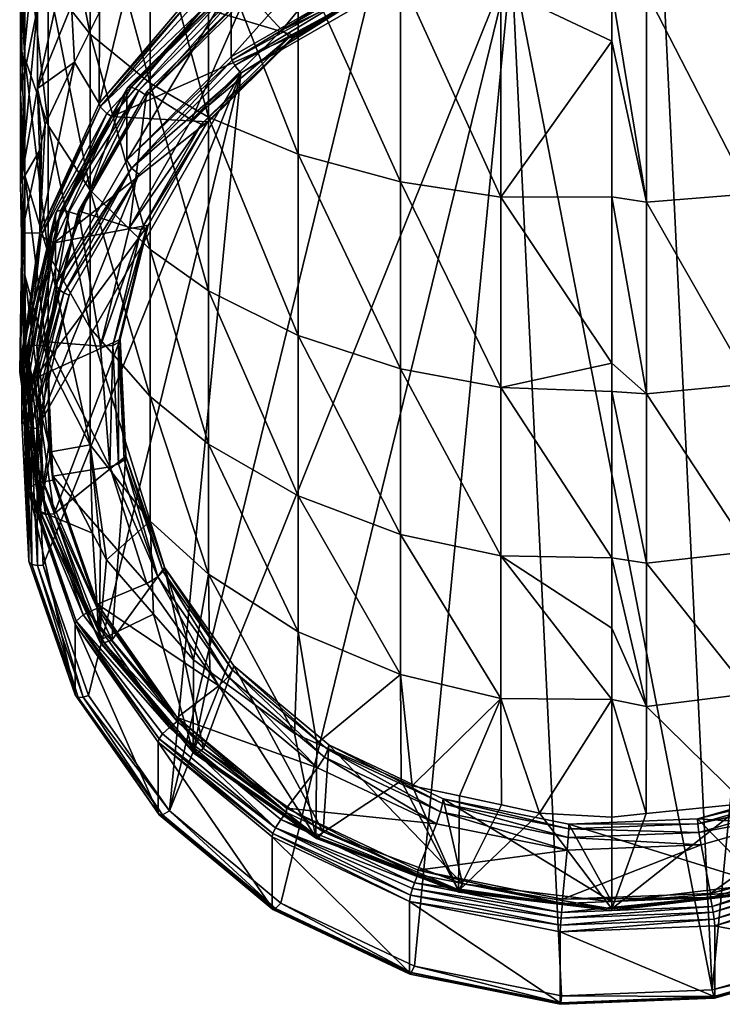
# Model space of a CAD drawing. Extents: x -0.026 to 0.157, y -0.18 to 0.125.
# Tile 1 of 256: x -0.013 to 0.002, y -0.18 to -0.16. Entities that reach past the tile are written whole.
import ezdxf

# ---------------------------------------------------------------- set-up
doc = ezdxf.new("R2010")
doc.units = 0
doc.layers.add('mesh', color=7, linetype='CONTINUOUS')

msp = doc.modelspace()

# ---------------------------------------------------------------- meshes
at = {"layer": 'mesh'}
mesh = msp.add_polyface(dxfattribs=at)
corners = [(-0.010369, -0.158028, 0.242205), (-0.01031, -0.159054, 0.24043), (-0.009459, -0.157985, 0.239932), (-0.010369, -0.156738, 0.243927), (-0.011511, -0.159715, 0.243291), (-0.011511, -0.158253, 0.245241), (-0.012202, -0.161394, 0.244372), (-0.012202, -0.159762, 0.24655), (-0.012543, -0.161486, 0.248045), (-0.012202, -0.157836, 0.248474), (-0.012543, -0.15933, 0.250199), (-0.011511, -0.156529, 0.246964), (-0.010369, -0.155216, 0.245447), (-0.009045, -0.15555, 0.242896), (-0.012454, -0.158087, 0.253889), (-0.012543, -0.154214, 0.253484), (-0.012454, -0.155134, 0.2555), (-0.012543, -0.156889, 0.252025), (-0.011983, -0.159214, 0.255644), (-0.011983, -0.156, 0.257397), (-0.011133, -0.160295, 0.257328), (-0.011133, -0.156831, 0.259218), (-0.009915, -0.161289, 0.258876), (-0.009915, -0.157594, 0.260892), (-0.008732, -0.158122, 0.262048), (-0.009915, -0.153651, 0.262362), (-0.008732, -0.161976, 0.259946), (-0.011511, -0.154577, 0.248424), (-0.012202, -0.155656, 0.250104), (-0.012454, -0.16078, 0.251874), (-0.011983, -0.162145, 0.253451), (-0.010952, -0.161702, 0.236812), (-0.009027, -0.159517, 0.23566), (-0.009045, -0.15945, 0.235762), (-0.009013, -0.157623, 0.239763), (-0.010943, -0.159849, 0.240801), (-0.011446, -0.160859, 0.241272)]
mesh.append_faces([[corners[k] for k in face] for face in [(0, 1, 2, 2), (3, 0, 2, 2), (3, 4, 0, 0), (5, 4, 3, 3), (5, 6, 4, 4), (7, 6, 5, 5), (8, 9, 10, 10), (7, 11, 9, 9), (5, 11, 7, 7), (5, 12, 11, 11), (3, 12, 5, 5), (3, 13, 12, 12), (14, 15, 16, 16), (14, 17, 15, 15), (18, 16, 19, 19), (18, 14, 16, 16), (20, 19, 21, 21), (20, 18, 19, 19), (22, 21, 23, 23), (22, 20, 21, 21), (24, 23, 25, 25), (26, 22, 23, 23), (27, 9, 11, 11), (28, 9, 27, 27), (28, 10, 9, 9), (17, 10, 28, 28), (17, 29, 10, 10), (14, 29, 17, 17), (18, 30, 14, 14), (31, 32, 33, 33), (33, 34, 2, 2), (1, 33, 2, 2), (1, 31, 33, 33), (35, 31, 1, 1), (3, 2, 34, 34), (0, 35, 1, 1), (4, 35, 0, 0), (36, 35, 4, 4), (34, 13, 3, 3)]])
mesh = msp.add_polyface(dxfattribs=at)
corners = [(-0.008732, -0.161976, 0.259946), (-0.009915, -0.157594, 0.260892), (-0.008732, -0.158122, 0.262048), (-0.006919, -0.162727, 0.261115), (-0.006919, -0.158699, 0.263312), (-0.006919, -0.1664, 0.258367), (-0.008732, -0.165491, 0.257316), (-0.007952, -0.159451, 0.234991), (-0.00998, -0.161542, 0.235745), (-0.007952, -0.159536, 0.234809), (-0.00998, -0.161457, 0.235926), (-0.006988, -0.160324, 0.235839), (-0.010692, -0.161965, 0.236604), (-0.008751, -0.162068, 0.236652), (-0.004786, -0.159053, 0.235246), (-0.008833, -0.159769, 0.23558), (-0.00641, -0.158083, 0.234794), (-0.009045, -0.15945, 0.235762), (-0.009027, -0.159517, 0.23566), (-0.006547, -0.157792, 0.234856), (-0.008963, -0.159624, 0.235582), (-0.006502, -0.157912, 0.234784), (-0.00656, -0.157721, 0.234956), (-0.009013, -0.157623, 0.239763), (-0.008779, -0.162119, 0.236498), (-0.007009, -0.160368, 0.235682), (-0.009989, -0.164224, 0.23748), (-0.008877, -0.162121, 0.236329), (-0.007087, -0.16035, 0.235503), (-0.010101, -0.164252, 0.237323), (-0.009079, -0.162029, 0.236193), (-0.007245, -0.160215, 0.235347), (-0.00808, -0.159397, 0.234745), (-0.010144, -0.161438, 0.235696), (-0.005631, -0.15779, 0.233664), (-0.008257, -0.159282, 0.234494), (-0.008273, -0.159316, 0.234376), (-0.00562, -0.15776, 0.233784), (-0.008199, -0.159296, 0.234628), (-0.005582, -0.157785, 0.233923), (-0.008273, -0.160753, 0.231294), (-0.005631, -0.159227, 0.230583), (-0.005555, -0.15949, 0.230403), (-0.008199, -0.160933, 0.231117), (-0.00808, -0.161088, 0.231119), (-0.005604, -0.159357, 0.23044), (-0.008257, -0.160821, 0.231193), (-0.009522, -0.176027, 0.238086), (-0.005504, -0.1596, 0.230426)]
mesh.append_faces([[corners[k] for k in face] for face in [(0, 1, 2, 2), (3, 2, 4, 4), (3, 0, 2, 2), (0, 5, 6, 6), (3, 5, 0, 0), (7, 8, 9, 9), (10, 8, 7, 7), (11, 12, 13, 13), (14, 15, 11, 11), (14, 16, 15, 15), (17, 18, 19, 19), (18, 20, 21, 21), (20, 15, 21, 21), (22, 23, 17, 17), (11, 24, 25, 25), (13, 24, 11, 11), (13, 26, 24, 24), (25, 27, 28, 28), (24, 27, 25, 25), (24, 29, 27, 27), (28, 30, 31, 31), (27, 30, 28, 28), (30, 7, 31, 31), (30, 10, 7, 7), (8, 32, 9, 9), (8, 33, 32, 32), (34, 35, 36, 36), (37, 38, 35, 35), (38, 32, 33, 33), (39, 32, 38, 38), (40, 34, 36, 36), (41, 34, 40, 40), (42, 43, 44, 44), (42, 45, 43, 43), (45, 46, 43, 43), (45, 41, 46, 46), (41, 40, 46, 46), (44, 47, 48, 48)]])
mesh = msp.add_polyface(dxfattribs=at)
corners = [(0.00429, -0.163159, 0.261788), (0.00429, -0.159031, 0.26404), (0.006208, -0.162582, 0.26089), (0.002244, -0.159318, 0.264669), (0.002244, -0.163532, 0.26237), (0.000144, -0.159447, 0.264952), (0.000144, -0.163701, 0.262632), (0.002244, -0.167376, 0.259494), (0.00429, -0.166924, 0.258972), (0.006208, -0.166225, 0.258165), (0.006036, -0.158898, 0.234733), (0.003374, -0.157726, 0.233965), (0.006036, -0.158982, 0.234551), (-0.00056, -0.15942, 0.264871), (-0.00056, -0.163591, 0.262463), (-0.00056, -0.16044, 0.264503), (0.000144, -0.16758, 0.25973), (-0.00056, -0.166962, 0.260279), (0.005176, -0.159843, 0.235614), (0.002872, -0.158789, 0.234945), (0.005196, -0.159885, 0.235456), (0.002861, -0.15875, 0.235105), (0.000315, -0.158275, 0.234706), (0.002913, -0.158752, 0.234758), (0.005264, -0.159861, 0.235275), (0.000325, -0.158232, 0.234515), (0.002997, -0.158578, 0.234584), (0.005406, -0.159715, 0.235113), (0.006151, -0.158834, 0.234482), (0.006323, -0.160175, 0.231025), (0.006323, -0.158738, 0.234106), (0.003545, -0.158864, 0.230414), (0.003442, -0.159246, 0.230261), (0.000471, -0.158527, 0.229954), (0.00046, -0.158647, 0.229981), (0.003483, -0.159132, 0.230236), (0.006151, -0.160524, 0.230857), (0.006221, -0.160424, 0.230838), (0.000481, -0.158385, 0.229987), (0.003523, -0.158996, 0.230272), (0.006287, -0.1603, 0.23088), (0.001472, -0.179653, 0.239777), (-0.002591, -0.158768, 0.230038), (0.006961, -0.177334, 0.238695)]
mesh.append_faces([[corners[k] for k in face] for face in [(0, 1, 2, 2), (0, 3, 1, 1), (4, 3, 0, 0), (4, 5, 3, 3), (6, 5, 4, 4), (4, 7, 6, 6), (0, 8, 4, 4), (0, 9, 8, 8), (2, 9, 0, 0), (10, 11, 12, 12), (6, 13, 5, 5), (6, 14, 15, 15), (16, 17, 14, 14), (6, 16, 14, 14), (18, 19, 20, 20), (21, 19, 18, 18), (21, 22, 19, 19), (20, 23, 24, 24), (19, 23, 20, 20), (19, 25, 23, 23), (24, 26, 27, 27), (23, 26, 24, 24), (26, 10, 27, 27), (11, 28, 12, 12), (29, 30, 31, 31), (32, 33, 34, 34), (32, 35, 33, 33), (36, 35, 32, 32), (36, 37, 35, 35), (35, 38, 33, 33), (35, 39, 38, 38), (37, 39, 35, 35), (37, 40, 39, 39), (40, 31, 39, 39), (40, 29, 31, 31), (41, 32, 34, 34), (42, 41, 34, 34), (32, 43, 36, 36)]])
mesh = msp.add_polyface(dxfattribs=at)
corners = [(-0.012202, -0.161394, 0.244372), (-0.011446, -0.160859, 0.241272), (-0.011511, -0.159715, 0.243291), (-0.012044, -0.162127, 0.241863), (-0.012118, -0.162472, 0.242024), (-0.012156, -0.162651, 0.242108), (-0.012543, -0.163313, 0.245607), (-0.012202, -0.159762, 0.24655), (-0.012543, -0.161486, 0.248045), (-0.011983, -0.164735, 0.250864), (-0.012454, -0.16078, 0.251874), (-0.011983, -0.162145, 0.253451), (-0.012454, -0.16316, 0.249498), (-0.012543, -0.15933, 0.250199), (-0.012202, -0.157836, 0.248474), (-0.012454, -0.158087, 0.253889), (-0.011983, -0.159214, 0.255644), (-0.011133, -0.163455, 0.254964), (-0.011133, -0.160295, 0.257328), (-0.009915, -0.161289, 0.258876), (-0.009915, -0.164659, 0.256355), (-0.00998, -0.161457, 0.235926), (-0.011366, -0.163955, 0.23687), (-0.00998, -0.161542, 0.235745), (-0.006988, -0.160324, 0.235839), (-0.008833, -0.159769, 0.23558), (-0.010692, -0.161965, 0.236604), (-0.010952, -0.161702, 0.236812), (-0.01093, -0.161765, 0.236708), (-0.009027, -0.159517, 0.23566), (-0.012151, -0.164325, 0.238036), (-0.008963, -0.159624, 0.235582), (-0.010797, -0.161899, 0.236601), (-0.010943, -0.159849, 0.240801), (-0.010332, -0.164212, 0.23721), (-0.009079, -0.162029, 0.236193), (-0.010144, -0.161438, 0.235696), (-0.008273, -0.159316, 0.234376), (-0.010369, -0.161371, 0.235468), (-0.01039, -0.161409, 0.235352), (-0.008257, -0.159282, 0.234494), (-0.010295, -0.161369, 0.235594), (-0.008199, -0.159296, 0.234628), (-0.01039, -0.162846, 0.23227), (-0.008273, -0.160753, 0.231294), (-0.00808, -0.161088, 0.231119), (-0.008199, -0.160933, 0.231117), (-0.010295, -0.163006, 0.232084), (-0.008257, -0.160821, 0.231193)]
mesh.append_faces([[corners[k] for k in face] for face in [(0, 1, 2, 2), (0, 3, 1, 1), (0, 4, 3, 3), (0, 5, 4, 4), (6, 5, 0, 0), (7, 6, 0, 0), (8, 6, 7, 7), (9, 10, 11, 11), (12, 13, 10, 10), (8, 13, 12, 12), (7, 14, 8, 8), (15, 11, 10, 10), (16, 17, 11, 11), (18, 17, 16, 16), (19, 20, 18, 18), (21, 22, 23, 23), (24, 25, 26, 26), (27, 28, 29, 29), (30, 28, 27, 27), (28, 31, 29, 29), (28, 25, 31, 31), (28, 32, 25, 25), (32, 26, 25, 25), (30, 1, 3, 3), (27, 33, 1, 1), (34, 21, 35, 35), (22, 36, 23, 23), (37, 38, 39, 39), (37, 40, 38, 38), (40, 41, 38, 38), (40, 42, 41, 41), (42, 36, 41, 41), (43, 37, 39, 39), (44, 37, 43, 43), (45, 46, 47, 47), (46, 48, 47, 47), (48, 43, 47, 47), (48, 44, 43, 43)]])
mesh = msp.add_polyface(dxfattribs=at)
corners = [(-0.004841, -0.159128, 0.264253), (-0.002808, -0.163597, 0.262471), (-0.004841, -0.163285, 0.261985), (-0.002808, -0.159368, 0.264778), (-0.00056, -0.16044, 0.264503), (-0.006919, -0.158699, 0.263312), (-0.006919, -0.162727, 0.261115), (-0.004841, -0.167077, 0.259149), (-0.006919, -0.1664, 0.258367), (-0.002808, -0.167455, 0.259585), (-0.007952, -0.159451, 0.234991), (-0.007952, -0.159536, 0.234809), (-0.00542, -0.15799, 0.234309), (-0.002296, -0.158341, 0.234914), (-0.00641, -0.158083, 0.234794), (-0.004786, -0.159053, 0.235246), (0.000144, -0.163701, 0.262632), (-0.00056, -0.15942, 0.264871), (-0.00056, -0.163591, 0.262463), (-0.00056, -0.166962, 0.260279), (-0.0048, -0.159093, 0.235087), (-0.002302, -0.158379, 0.234754), (-0.007009, -0.160368, 0.235682), (-0.006988, -0.160324, 0.235839), (-0.004851, -0.159059, 0.234901), (-0.007087, -0.16035, 0.235503), (-0.004955, -0.158893, 0.23473), (-0.002323, -0.158337, 0.234564), (-0.007245, -0.160215, 0.235347), (-0.00808, -0.159397, 0.234745), (-0.005504, -0.15791, 0.234051), (-0.005582, -0.157785, 0.233923), (-0.005504, -0.1596, 0.230426), (-0.005555, -0.15949, 0.230403), (-0.00808, -0.161088, 0.231119), (-0.002591, -0.158768, 0.230038), (-0.002612, -0.158649, 0.23001), (0.00046, -0.158647, 0.229981), (0.000471, -0.158527, 0.229954), (-0.005604, -0.159357, 0.23044), (-0.002632, -0.158508, 0.230044), (-0.005631, -0.159227, 0.230583), (-0.002643, -0.158373, 0.230185), (-0.009522, -0.176027, 0.238086)]
mesh.append_faces([[corners[k] for k in face] for face in [(0, 1, 2, 2), (0, 3, 1, 1), (3, 4, 1, 1), (2, 5, 0, 0), (2, 6, 5, 5), (6, 7, 8, 8), (2, 7, 6, 6), (1, 9, 2, 2), (10, 11, 12, 12), (13, 14, 15, 15), (16, 4, 17, 17), (1, 4, 18, 18), (3, 17, 4, 4), (18, 19, 1, 1), (13, 20, 21, 21), (15, 20, 13, 13), (15, 22, 20, 20), (23, 22, 15, 15), (20, 24, 21, 21), (20, 25, 24, 24), (22, 25, 20, 20), (24, 26, 27, 27), (24, 28, 26, 26), (25, 28, 24, 24), (28, 12, 26, 26), (28, 10, 12, 12), (11, 29, 30, 30), (31, 30, 29, 29), (32, 33, 34, 34), (35, 33, 32, 32), (35, 36, 33, 33), (37, 36, 35, 35), (37, 38, 36, 36), (36, 39, 33, 33), (36, 40, 39, 39), (38, 40, 36, 36), (40, 41, 39, 39), (40, 42, 41, 41), (32, 43, 35, 35)]])
mesh = msp.add_polyface(dxfattribs=at)
corners = [(-0.008732, -0.17123, 0.250702), (-0.006993, -0.17446, 0.247614), (-0.008705, -0.173212, 0.247032), (-0.006919, -0.172398, 0.251453), (-0.008732, -0.168597, 0.254214), (-0.009915, -0.167636, 0.253381), (-0.006919, -0.169646, 0.255125), (-0.004841, -0.173268, 0.252013), (-0.004841, -0.170427, 0.255802), (-0.002808, -0.173753, 0.252325), (-0.002808, -0.170863, 0.25618), (-0.004841, -0.167077, 0.259149), (-0.002808, -0.167455, 0.259585), (-0.006919, -0.1664, 0.258367), (-0.008732, -0.165491, 0.257316), (-0.009915, -0.164659, 0.256355), (-0.004841, -0.163285, 0.261985), (-0.002808, -0.163597, 0.262471), (-0.00056, -0.166962, 0.260279), (-0.009623, -0.171097, 0.240862), (-0.008833, -0.174765, 0.242573), (-0.00822, -0.173092, 0.241793), (0.000144, -0.173914, 0.252429), (-0.00056, -0.172328, 0.254721), (-0.00056, -0.1709, 0.2562), (-0.009041, -0.172967, 0.246918), (-0.009915, -0.170161, 0.250013), (-0.009851, -0.172045, 0.246488), (-0.00056, -0.17377, 0.252342), (-0.00056, -0.167534, 0.259687), (-0.008246, -0.17318, 0.241656), (-0.009654, -0.171178, 0.240722), (-0.008338, -0.173315, 0.241549), (-0.009762, -0.171289, 0.240604), (-0.008527, -0.173494, 0.241539), (-0.009985, -0.171419, 0.240571), (-0.004561, -0.179175, 0.239554), (-0.001579, -0.179774, 0.239833), (-0.002591, -0.158768, 0.230038), (-0.009522, -0.176027, 0.238086), (-0.007271, -0.177897, 0.238958), (-0.00808, -0.161088, 0.231119), (-0.011163, -0.173692, 0.236997)]
mesh.append_faces([[corners[k] for k in face] for face in [(0, 1, 2, 2), (3, 1, 0, 0), (4, 0, 5, 5), (4, 3, 0, 0), (6, 3, 4, 4), (6, 7, 3, 3), (8, 7, 6, 6), (8, 9, 7, 7), (10, 9, 8, 8), (10, 11, 12, 12), (8, 11, 10, 10), (8, 13, 11, 11), (6, 13, 8, 8), (6, 14, 13, 13), (4, 14, 6, 6), (4, 15, 14, 14), (5, 15, 4, 4), (16, 12, 11, 11), (17, 18, 12, 12), (19, 20, 21, 21), (22, 23, 24, 24), (0, 2, 25, 25), (25, 26, 0, 0), (27, 26, 25, 25), (10, 24, 23, 23), (10, 28, 9, 9), (23, 28, 10, 10), (10, 12, 24, 24), (12, 29, 24, 24), (18, 29, 12, 12), (19, 30, 31, 31), (21, 30, 19, 19), (31, 32, 33, 33), (30, 32, 31, 31), (33, 34, 35, 35), (32, 34, 33, 33), (36, 37, 38, 38), (38, 39, 40, 40), (41, 42, 39, 39)]])
mesh = msp.add_polyface(dxfattribs=at)
corners = [(-0.002808, -0.173753, 0.252325), (-0.004604, -0.175518, 0.248108), (-0.004841, -0.173268, 0.252013), (-0.003649, -0.175724, 0.248204), (-0.002794, -0.175908, 0.24829), (-0.00483, -0.175419, 0.248061), (-0.006539, -0.174661, 0.247708), (-0.00203, -0.176073, 0.248366), (-0.00398, -0.175783, 0.243048), (-0.00056, -0.17787, 0.244021), (-0.001431, -0.176295, 0.243286), (-0.006295, -0.174691, 0.242538), (-0.003588, -0.177509, 0.243852), (-0.00641, -0.17645, 0.243358), (-0.003659, -0.177674, 0.244127), (-0.006502, -0.176568, 0.243483), (-0.006547, -0.17659, 0.243621), (-0.003636, -0.177644, 0.243985), (-0.003666, -0.177645, 0.244247), (-0.00656, -0.176558, 0.24374), (-0.00056, -0.178015, 0.24442), (-0.00056, -0.176156, 0.248405), (-0.00056, -0.17377, 0.252342), (-0.003992, -0.17588, 0.242915), (-0.006315, -0.174784, 0.242404), (-0.001434, -0.176394, 0.243154), (0.001183, -0.17629, 0.243106), (-0.004033, -0.176048, 0.242823), (-0.006384, -0.174938, 0.242305), (-0.001445, -0.176568, 0.243065), (0.001204, -0.176463, 0.243016), (-0.004117, -0.176293, 0.242844), (-0.001466, -0.176825, 0.243092), (0.001246, -0.176718, 0.243042), (-0.004493, -0.17723, 0.243281), (-0.007156, -0.175973, 0.242695), (-0.001562, -0.177818, 0.243555), (-0.002591, -0.158768, 0.230038), (-0.007271, -0.177897, 0.238958), (-0.004561, -0.179175, 0.239554)]
mesh.append_faces([[corners[k] for k in face] for face in [(0, 1, 2, 2), (0, 3, 1, 1), (4, 3, 0, 0), (2, 5, 6, 6), (1, 5, 2, 2), (0, 7, 4, 4), (8, 9, 10, 10), (11, 12, 8, 8), (11, 13, 12, 12), (14, 15, 16, 16), (17, 13, 15, 15), (17, 12, 13, 13), (18, 1, 3, 3), (18, 5, 1, 1), (19, 5, 18, 18), (19, 6, 5, 5), (20, 7, 21, 21), (18, 4, 7, 7), (3, 4, 18, 18), (22, 21, 7, 7), (0, 22, 7, 7), (11, 23, 24, 24), (8, 23, 11, 11), (8, 25, 23, 23), (10, 25, 8, 8), (10, 26, 25, 25), (24, 27, 28, 28), (23, 27, 24, 24), (23, 29, 27, 27), (25, 29, 23, 23), (25, 30, 29, 29), (27, 31, 28, 28), (27, 32, 31, 31), (29, 32, 27, 27), (29, 33, 32, 32), (31, 34, 35, 35), (32, 34, 31, 31), (33, 36, 32, 32), (37, 38, 39, 39)]])
mesh = msp.add_polyface(dxfattribs=at)
corners = [(0.002533, -0.175753, 0.248217), (0.00429, -0.173071, 0.251887), (0.004282, -0.175207, 0.247962), (0.002244, -0.173652, 0.252261), (0.002137, -0.175877, 0.248275), (0.000144, -0.173914, 0.252429), (0.000137, -0.176084, 0.248371), (0.0043, -0.176882, 0.243118), (0.0043, -0.176966, 0.242937), (0.001437, -0.1777, 0.2435), (0.001177, -0.176192, 0.243238), (0.00529, -0.17645, 0.243358), (0.003666, -0.175481, 0.242906), (0.002468, -0.177509, 0.243852), (-0.001431, -0.176295, 0.243286), (-0.00056, -0.17787, 0.244021), (0.00544, -0.176558, 0.24374), (0.00254, -0.177674, 0.244127), (0.002546, -0.177645, 0.244247), (0.005428, -0.17659, 0.243621), (0.002516, -0.177644, 0.243985), (0.005383, -0.176568, 0.243483), (-0.00056, -0.178015, 0.24442), (-0.00056, -0.176156, 0.248405), (-0.00056, -0.17377, 0.252342), (0.001183, -0.17629, 0.243106), (0.003681, -0.175577, 0.242773), (0.00589, -0.174301, 0.242178), (0.001204, -0.176463, 0.243016), (-0.001434, -0.176394, 0.243154), (0.003732, -0.17574, 0.24268), (0.001246, -0.176718, 0.243042), (-0.001445, -0.176568, 0.243065), (0.003836, -0.175978, 0.242697), (0.004385, -0.17713, 0.243014), (0.001472, -0.177963, 0.243402), (0.001493, -0.178082, 0.243429), (0.004436, -0.177241, 0.243037), (-0.002591, -0.158768, 0.230038), (-0.001579, -0.179774, 0.239833), (0.001472, -0.179653, 0.239777)]
mesh.append_faces([[corners[k] for k in face] for face in [(0, 1, 2, 2), (0, 3, 1, 1), (4, 3, 0, 0), (4, 5, 3, 3), (6, 5, 4, 4), (7, 8, 9, 9), (10, 11, 12, 12), (10, 13, 11, 11), (14, 13, 10, 10), (14, 15, 13, 13), (16, 17, 18, 18), (16, 19, 17, 17), (19, 20, 17, 17), (19, 21, 20, 20), (21, 13, 20, 20), (21, 11, 13, 13), (4, 22, 6, 6), (4, 18, 22, 22), (0, 18, 4, 4), (2, 18, 0, 0), (2, 16, 18, 18), (22, 23, 6, 6), (6, 24, 5, 5), (23, 24, 6, 6), (10, 25, 14, 14), (10, 26, 25, 25), (12, 26, 10, 10), (12, 27, 26, 26), (25, 28, 29, 29), (25, 30, 28, 28), (26, 30, 25, 25), (28, 31, 32, 32), (28, 33, 31, 31), (30, 33, 28, 28), (33, 9, 31, 31), (33, 7, 9, 9), (8, 34, 35, 35), (36, 34, 37, 37), (38, 39, 40, 40)]])
mesh = msp.add_polyface(dxfattribs=at)
corners = [(0.007926, -0.170976, 0.250538), (0.006805, -0.173866, 0.247337), (0.006208, -0.172173, 0.251309), (0.004521, -0.175132, 0.247927), (0.00429, -0.173071, 0.251887), (0.007926, -0.168369, 0.254016), (0.006208, -0.166225, 0.258165), (0.007926, -0.165293, 0.257088), (0.006208, -0.169444, 0.25495), (0.00429, -0.166924, 0.258972), (0.00429, -0.170251, 0.255649), (0.002244, -0.167376, 0.259494), (0.002244, -0.170773, 0.256102), (0.000144, -0.16758, 0.25973), (0.000144, -0.171008, 0.256306), (0.002244, -0.173652, 0.252261), (0.000144, -0.173914, 0.252429), (0.009249, -0.169653, 0.249687), (0.000144, -0.163701, 0.262632), (0.002244, -0.163532, 0.26237), (0.005868, -0.174209, 0.242314), (0.009573, -0.172568, 0.241549), (0.007632, -0.172465, 0.2415), (0.007713, -0.174765, 0.242573), (0.007875, -0.172922, 0.246897), (-0.00056, -0.17377, 0.252342), (-0.00056, -0.172328, 0.254721), (-0.00056, -0.167534, 0.259687), (-0.00056, -0.1709, 0.2562), (-0.00056, -0.166962, 0.260279), (0.00766, -0.172551, 0.241362), (0.008869, -0.170445, 0.24038), (0.008837, -0.170366, 0.240522), (0.007758, -0.172678, 0.241252), (0.00589, -0.174301, 0.242178), (0.008982, -0.170547, 0.240258), (0.007959, -0.172842, 0.241235), (0.005967, -0.17445, 0.242078), (0.009213, -0.170659, 0.240217), (0.003442, -0.159246, 0.230261), (0.004385, -0.178821, 0.239389), (0.006961, -0.177334, 0.238695), (0.001472, -0.179653, 0.239777)]
mesh.append_faces([[corners[k] for k in face] for face in [(0, 1, 2, 2), (3, 4, 2, 2), (5, 6, 7, 7), (8, 6, 5, 5), (8, 9, 6, 6), (10, 9, 8, 8), (10, 11, 9, 9), (12, 11, 10, 10), (12, 13, 11, 11), (14, 13, 12, 12), (14, 15, 16, 16), (12, 15, 14, 14), (12, 4, 15, 15), (10, 4, 12, 12), (10, 2, 4, 4), (8, 2, 10, 10), (8, 0, 2, 2), (5, 0, 8, 8), (5, 17, 0, 0), (18, 11, 13, 13), (19, 9, 11, 11), (20, 21, 22, 22), (20, 23, 21, 21), (0, 24, 1, 1), (16, 25, 26, 26), (14, 27, 13, 13), (28, 27, 14, 14), (14, 16, 28, 28), (13, 27, 29, 29), (22, 30, 20, 20), (22, 31, 30, 30), (32, 31, 22, 22), (30, 33, 34, 34), (30, 35, 33, 33), (33, 36, 37, 37), (33, 38, 36, 36), (39, 40, 41, 41), (42, 40, 39, 39)]])
mesh = msp.add_polyface(dxfattribs=at)
corners = [(-0.012543, -0.163313, 0.245607), (-0.012513, -0.164317, 0.242885), (-0.012156, -0.162651, 0.242108), (-0.012507, -0.164711, 0.243068), (-0.012543, -0.161486, 0.248045), (-0.012454, -0.165177, 0.246806), (-0.012454, -0.16316, 0.249498), (-0.011133, -0.166247, 0.252175), (-0.011983, -0.162145, 0.253451), (-0.011133, -0.163455, 0.254964), (-0.012454, -0.16078, 0.251874), (-0.011983, -0.164735, 0.250864), (-0.011133, -0.160295, 0.257328), (-0.009915, -0.164659, 0.256355), (-0.009915, -0.161289, 0.258876), (-0.008732, -0.165491, 0.257316), (-0.008732, -0.161976, 0.259946), (-0.011366, -0.163871, 0.237051), (-0.011366, -0.163955, 0.23687), (-0.00998, -0.161457, 0.235926), (-0.008751, -0.162068, 0.236652), (-0.011861, -0.164522, 0.237796), (-0.009957, -0.164167, 0.237631), (-0.010692, -0.161965, 0.236604), (-0.012151, -0.164325, 0.238036), (-0.012126, -0.164382, 0.237929), (-0.01093, -0.161765, 0.236708), (-0.010797, -0.161899, 0.236601), (-0.011978, -0.164483, 0.237806), (-0.012118, -0.162472, 0.242024), (-0.012044, -0.162127, 0.241863), (-0.010952, -0.161702, 0.236812), (-0.011446, -0.160859, 0.241272), (-0.009989, -0.164224, 0.23748), (-0.010101, -0.164252, 0.237323), (-0.008779, -0.162119, 0.236498), (-0.008877, -0.162121, 0.236329), (-0.010332, -0.164212, 0.23721), (-0.009079, -0.162029, 0.236193), (-0.011554, -0.163893, 0.236841), (-0.010144, -0.161438, 0.235696), (-0.01039, -0.161409, 0.235352), (-0.011812, -0.163884, 0.236639), (-0.011836, -0.163927, 0.236526), (-0.010369, -0.161371, 0.235468), (-0.011727, -0.163863, 0.236757), (-0.010295, -0.161369, 0.235594), (-0.011836, -0.165364, 0.233445), (-0.01039, -0.162846, 0.23227), (-0.010144, -0.163129, 0.232071), (-0.010295, -0.163006, 0.232084), (-0.011668, -0.165536, 0.233222), (-0.00808, -0.161088, 0.231119), (-0.012215, -0.168286, 0.234476)]
mesh.append_faces([[corners[k] for k in face] for face in [(0, 1, 2, 2), (3, 1, 0, 0), (4, 5, 0, 0), (6, 5, 4, 4), (7, 8, 9, 9), (6, 10, 11, 11), (12, 13, 9, 9), (14, 15, 13, 13), (16, 15, 14, 14), (17, 18, 19, 19), (20, 21, 22, 22), (20, 23, 21, 21), (24, 25, 26, 26), (25, 27, 26, 26), (25, 28, 27, 27), (28, 23, 27, 27), (28, 21, 23, 23), (24, 29, 2, 2), (24, 30, 29, 29), (31, 32, 24, 24), (1, 24, 2, 2), (22, 33, 20, 20), (33, 34, 35, 35), (36, 37, 38, 38), (34, 37, 36, 36), (37, 17, 19, 19), (18, 39, 40, 40), (41, 42, 43, 43), (41, 44, 42, 42), (44, 45, 42, 42), (44, 46, 45, 45), (46, 40, 45, 45), (40, 39, 45, 45), (47, 41, 43, 43), (48, 41, 47, 47), (49, 50, 51, 51), (52, 50, 49, 49), (50, 48, 47, 47), (53, 52, 49, 49)]])
mesh = msp.add_polyface(dxfattribs=at)
corners = [(-0.010804, -0.170943, 0.245974), (-0.009915, -0.170161, 0.250013), (-0.009851, -0.172045, 0.246488), (-0.011133, -0.168613, 0.249018), (-0.010925, -0.170708, 0.245864), (-0.011083, -0.170402, 0.245722), (-0.011133, -0.166247, 0.252175), (-0.009915, -0.167636, 0.253381), (-0.008732, -0.17123, 0.250702), (-0.011133, -0.163455, 0.254964), (-0.010982, -0.17184, 0.240768), (-0.009369, -0.17422, 0.241656), (-0.010982, -0.171925, 0.240586), (-0.009369, -0.174135, 0.241838), (-0.010408, -0.16884, 0.23981), (-0.010692, -0.172568, 0.241549), (-0.009623, -0.171097, 0.240862), (-0.011861, -0.170011, 0.240356), (-0.010522, -0.166477, 0.238708), (-0.009957, -0.164167, 0.237631), (-0.01226, -0.167267, 0.239076), (-0.008833, -0.174765, 0.242573), (-0.010852, -0.172625, 0.241645), (-0.010952, -0.172578, 0.241884), (-0.010441, -0.168914, 0.239666), (-0.009654, -0.171178, 0.240722), (-0.010555, -0.166542, 0.23856), (-0.01056, -0.168998, 0.239535), (-0.009762, -0.171289, 0.240604), (-0.010675, -0.166598, 0.238416), (-0.010736, -0.169059, 0.239477), (-0.009985, -0.171419, 0.240571), (-0.01092, -0.166614, 0.238331), (-0.012016, -0.166527, 0.23829), (-0.011885, -0.169245, 0.239558), (-0.008527, -0.173494, 0.241539), (-0.011163, -0.172001, 0.240622), (-0.009522, -0.174336, 0.241711), (-0.012082, -0.171052, 0.235766), (-0.00808, -0.161088, 0.231119), (-0.012215, -0.168286, 0.234476), (-0.011163, -0.173692, 0.236997)]
mesh.append_faces([[corners[k] for k in face] for face in [(0, 1, 2, 2), (0, 3, 1, 1), (4, 3, 0, 0), (4, 5, 3, 3), (6, 1, 3, 3), (7, 1, 6, 6), (7, 8, 1, 1), (6, 9, 7, 7), (10, 11, 12, 12), (13, 11, 10, 10), (14, 15, 16, 16), (14, 17, 15, 15), (18, 17, 14, 14), (19, 20, 18, 18), (21, 15, 22, 22), (5, 4, 23, 23), (23, 0, 2, 2), (4, 0, 23, 23), (14, 24, 18, 18), (14, 25, 24, 24), (16, 25, 14, 14), (18, 24, 26, 26), (24, 27, 26, 26), (24, 28, 27, 27), (25, 28, 24, 24), (26, 27, 29, 29), (27, 30, 29, 29), (27, 28, 30, 30), (28, 31, 30, 30), (29, 30, 32, 32), (30, 33, 32, 32), (31, 34, 30, 30), (35, 10, 31, 31), (35, 13, 10, 10), (11, 36, 12, 12), (11, 37, 36, 36), (38, 39, 40, 40), (38, 41, 39, 39)]])
mesh = msp.add_polyface(dxfattribs=at)
corners = [(-0.012543, -0.163313, 0.245607), (-0.012498, -0.16528, 0.243334), (-0.012507, -0.164711, 0.243068), (-0.01248, -0.166533, 0.243918), (-0.012454, -0.165177, 0.246806), (-0.012454, -0.16316, 0.249498), (-0.011983, -0.166931, 0.247935), (-0.011983, -0.164735, 0.250864), (-0.009915, -0.167636, 0.253381), (-0.011133, -0.163455, 0.254964), (-0.009915, -0.164659, 0.256355), (-0.011983, -0.162145, 0.253451), (-0.011133, -0.166247, 0.252175), (-0.011366, -0.163871, 0.237051), (-0.012016, -0.166612, 0.238109), (-0.011366, -0.163955, 0.23687), (-0.012016, -0.166527, 0.23829), (-0.009957, -0.164167, 0.237631), (-0.011861, -0.164522, 0.237796), (-0.01226, -0.167267, 0.239076), (-0.01256, -0.16714, 0.239348), (-0.012126, -0.164382, 0.237929), (-0.012151, -0.164325, 0.238036), (-0.012534, -0.167191, 0.239238), (-0.012444, -0.16724, 0.239134), (-0.011978, -0.164483, 0.237806), (-0.012513, -0.164317, 0.242885), (-0.010555, -0.166542, 0.23856), (-0.009989, -0.164224, 0.23748), (-0.010522, -0.166477, 0.238708), (-0.010675, -0.166598, 0.238416), (-0.010101, -0.164252, 0.237323), (-0.01092, -0.166614, 0.238331), (-0.010332, -0.164212, 0.23721), (-0.011554, -0.163893, 0.236841), (-0.012215, -0.166596, 0.238101), (-0.011836, -0.163927, 0.236526), (-0.012489, -0.16665, 0.237929), (-0.012514, -0.166699, 0.237819), (-0.011812, -0.163884, 0.236639), (-0.012399, -0.166608, 0.238037), (-0.011727, -0.163863, 0.236757), (-0.010144, -0.163129, 0.232071), (-0.011668, -0.165536, 0.233222), (-0.011554, -0.165584, 0.233216), (-0.010295, -0.163006, 0.232084), (-0.011776, -0.165462, 0.233287), (-0.011836, -0.165364, 0.233445), (-0.012215, -0.168286, 0.234476)]
mesh.append_faces([[corners[k] for k in face] for face in [(0, 1, 2, 2), (0, 3, 1, 1), (4, 3, 0, 0), (5, 6, 4, 4), (7, 6, 5, 5), (8, 9, 10, 10), (7, 11, 12, 12), (13, 14, 15, 15), (16, 14, 13, 13), (17, 18, 19, 19), (20, 21, 22, 22), (20, 23, 21, 21), (23, 24, 21, 21), (24, 25, 21, 21), (24, 18, 25, 25), (24, 19, 18, 18), (26, 20, 22, 22), (2, 20, 26, 26), (17, 27, 28, 28), (29, 27, 17, 17), (28, 30, 31, 31), (27, 30, 28, 28), (31, 32, 33, 33), (30, 32, 31, 31), (32, 13, 33, 33), (32, 16, 13, 13), (14, 34, 15, 15), (14, 35, 34, 34), (36, 37, 38, 38), (36, 39, 37, 37), (39, 40, 37, 37), (39, 41, 40, 40), (41, 35, 40, 40), (41, 34, 35, 35), (42, 43, 44, 44), (45, 46, 43, 43), (45, 47, 46, 46), (48, 42, 44, 44)]])
mesh = msp.add_polyface(dxfattribs=at)
corners = [(-0.011133, -0.168613, 0.249018), (-0.011929, -0.168758, 0.244955), (-0.011983, -0.166931, 0.247935), (-0.012096, -0.168085, 0.244641), (-0.012454, -0.165177, 0.246806), (-0.011967, -0.168607, 0.244885), (-0.012434, -0.166716, 0.244003), (-0.01248, -0.166533, 0.243918), (-0.011983, -0.164735, 0.250864), (-0.011133, -0.166247, 0.252175), (-0.012016, -0.166527, 0.23829), (-0.011885, -0.16933, 0.239376), (-0.012016, -0.166612, 0.238109), (-0.011885, -0.169245, 0.239558), (-0.010522, -0.166477, 0.238708), (-0.01226, -0.167267, 0.239076), (-0.011861, -0.170011, 0.240356), (-0.012151, -0.169955, 0.240661), (-0.012534, -0.167191, 0.239238), (-0.01256, -0.16714, 0.239348), (-0.012126, -0.17, 0.240548), (-0.012444, -0.16724, 0.239134), (-0.012039, -0.170027, 0.240434), (-0.012498, -0.16528, 0.243334), (-0.012507, -0.164711, 0.243068), (-0.010736, -0.169059, 0.239477), (-0.012215, -0.166596, 0.238101), (-0.012082, -0.169361, 0.239391), (-0.012514, -0.166699, 0.237819), (-0.012352, -0.16948, 0.239249), (-0.012377, -0.169535, 0.239141), (-0.012489, -0.16665, 0.237929), (-0.012399, -0.166608, 0.238037), (-0.012201, -0.169391, 0.239377), (-0.012514, -0.168136, 0.234737), (-0.011836, -0.163927, 0.236526), (-0.011836, -0.165364, 0.233445), (-0.011554, -0.165584, 0.233216), (-0.012336, -0.168266, 0.234495), (-0.012215, -0.168286, 0.234476), (-0.011668, -0.165536, 0.233222), (-0.012451, -0.168219, 0.234572), (-0.011776, -0.165462, 0.233287)]
mesh.append_faces([[corners[k] for k in face] for face in [(0, 1, 2, 2), (2, 3, 4, 4), (2, 5, 3, 3), (1, 5, 2, 2), (4, 6, 7, 7), (3, 6, 4, 4), (8, 0, 2, 2), (9, 0, 8, 8), (10, 11, 12, 12), (13, 11, 10, 10), (14, 15, 16, 16), (17, 18, 19, 19), (17, 20, 18, 18), (20, 21, 18, 18), (20, 22, 21, 21), (22, 15, 21, 21), (22, 16, 15, 15), (17, 6, 3, 3), (17, 7, 6, 6), (19, 7, 17, 17), (19, 23, 7, 7), (24, 23, 19, 19), (25, 13, 10, 10), (11, 26, 12, 12), (11, 27, 26, 26), (28, 29, 30, 30), (28, 31, 29, 29), (31, 32, 29, 29), (32, 33, 29, 29), (32, 27, 33, 33), (32, 26, 27, 27), (34, 35, 28, 28), (36, 35, 34, 34), (37, 38, 39, 39), (37, 40, 38, 38), (40, 41, 38, 38), (40, 42, 41, 41), (42, 34, 41, 41), (42, 36, 34, 34)]])
mesh = msp.add_polyface(dxfattribs=at)
corners = [(-0.011133, -0.168613, 0.249018), (-0.011083, -0.170402, 0.245722), (-0.011929, -0.168758, 0.244955), (-0.011885, -0.169245, 0.239558), (-0.010982, -0.171925, 0.240586), (-0.011885, -0.16933, 0.239376), (-0.010982, -0.17184, 0.240768), (-0.010952, -0.172578, 0.241884), (-0.012126, -0.17, 0.240548), (-0.012151, -0.169955, 0.240661), (-0.01093, -0.172617, 0.241769), (-0.012039, -0.170027, 0.240434), (-0.010852, -0.172625, 0.241645), (-0.011861, -0.170011, 0.240356), (-0.010692, -0.172568, 0.241549), (-0.012096, -0.168085, 0.244641), (-0.011967, -0.168607, 0.244885), (-0.009985, -0.171419, 0.240571), (-0.012082, -0.169361, 0.239391), (-0.011163, -0.172001, 0.240622), (-0.012377, -0.169535, 0.239141), (-0.011412, -0.172182, 0.240509), (-0.011435, -0.172243, 0.240404), (-0.012352, -0.16948, 0.239249), (-0.011273, -0.172059, 0.240621), (-0.012201, -0.169391, 0.239377), (-0.012514, -0.168136, 0.234737), (-0.012514, -0.166699, 0.237819), (-0.012377, -0.170972, 0.23606), (-0.011435, -0.17368, 0.237322), (-0.012082, -0.171052, 0.235766), (-0.011273, -0.173728, 0.237042), (-0.011163, -0.173692, 0.236997), (-0.012201, -0.17106, 0.235798), (-0.012215, -0.168286, 0.234476), (-0.012336, -0.168266, 0.234495), (-0.011378, -0.173734, 0.237144), (-0.012315, -0.17104, 0.235888), (-0.012451, -0.168219, 0.234572)]
mesh.append_faces([[corners[k] for k in face] for face in [(0, 1, 2, 2), (3, 4, 5, 5), (6, 4, 3, 3), (7, 8, 9, 9), (7, 10, 8, 8), (10, 11, 8, 8), (10, 12, 11, 11), (12, 13, 11, 11), (12, 14, 13, 13), (9, 15, 16, 16), (9, 1, 7, 7), (9, 2, 1, 1), (16, 2, 9, 9), (17, 6, 3, 3), (4, 18, 5, 5), (4, 19, 18, 18), (20, 21, 22, 22), (20, 23, 21, 21), (23, 24, 21, 21), (23, 25, 24, 24), (25, 19, 24, 24), (25, 18, 19, 19), (26, 27, 28, 28), (29, 20, 22, 22), (28, 20, 29, 29), (28, 27, 20, 20), (30, 31, 32, 32), (30, 33, 31, 31), (34, 33, 30, 30), (34, 35, 33, 33), (33, 36, 31, 31), (33, 37, 36, 36), (35, 37, 33, 33), (35, 38, 37, 37), (37, 29, 36, 36), (37, 28, 29, 29), (38, 28, 37, 37), (38, 26, 28, 28)]])
mesh = msp.add_polyface(dxfattribs=at)
corners = [(-0.006919, -0.172398, 0.251453), (-0.006539, -0.174661, 0.247708), (-0.006993, -0.17446, 0.247614), (-0.004841, -0.173268, 0.252013), (-0.009369, -0.174135, 0.241838), (-0.007156, -0.176058, 0.242514), (-0.009369, -0.17422, 0.241656), (-0.007156, -0.175973, 0.242695), (-0.00822, -0.173092, 0.241793), (-0.00641, -0.17645, 0.243358), (-0.006295, -0.174691, 0.242538), (-0.008833, -0.174765, 0.242573), (-0.009623, -0.171097, 0.240862), (-0.010692, -0.172568, 0.241549), (-0.009045, -0.17483, 0.242934), (-0.01093, -0.172617, 0.241769), (-0.010952, -0.172578, 0.241884), (-0.009027, -0.174865, 0.242817), (-0.010852, -0.172625, 0.241645), (-0.008963, -0.174856, 0.242685), (-0.009851, -0.172045, 0.246488), (-0.009041, -0.172967, 0.246918), (-0.008705, -0.173212, 0.247032), (-0.00656, -0.176558, 0.24374), (-0.006315, -0.174784, 0.242404), (-0.008246, -0.17318, 0.241656), (-0.006384, -0.174938, 0.242305), (-0.008338, -0.173315, 0.241549), (-0.006525, -0.175157, 0.242314), (-0.008527, -0.173494, 0.241539), (-0.009522, -0.174336, 0.241711), (-0.007271, -0.176206, 0.242583), (-0.011435, -0.172243, 0.240404), (-0.009733, -0.174572, 0.241623), (-0.009752, -0.174638, 0.24152), (-0.011412, -0.172182, 0.240509), (-0.009664, -0.17447, 0.241703), (-0.011273, -0.172059, 0.240621), (-0.011163, -0.172001, 0.240622), (-0.009752, -0.176075, 0.238439), (-0.011435, -0.17368, 0.237322), (-0.011163, -0.173692, 0.236997), (-0.011273, -0.173728, 0.237042), (-0.009522, -0.176027, 0.238086), (-0.011378, -0.173734, 0.237144), (-0.009664, -0.176107, 0.238193)]
mesh.append_faces([[corners[k] for k in face] for face in [(0, 1, 2, 2), (3, 1, 0, 0), (4, 5, 6, 6), (7, 5, 4, 4), (8, 9, 10, 10), (8, 11, 9, 9), (12, 13, 11, 11), (14, 15, 16, 16), (14, 17, 15, 15), (17, 18, 15, 15), (17, 19, 18, 18), (19, 11, 18, 18), (14, 20, 21, 21), (16, 20, 14, 14), (22, 14, 21, 21), (22, 23, 14, 14), (2, 23, 22, 22), (8, 24, 25, 25), (10, 24, 8, 8), (25, 26, 27, 27), (24, 26, 25, 25), (27, 28, 29, 29), (26, 28, 27, 27), (28, 4, 29, 29), (28, 7, 4, 4), (5, 30, 6, 6), (5, 31, 30, 30), (32, 33, 34, 34), (32, 35, 33, 33), (35, 36, 33, 33), (35, 30, 36, 36), (35, 37, 30, 30), (37, 38, 30, 30), (39, 32, 34, 34), (40, 32, 39, 39), (41, 42, 43, 43), (42, 44, 45, 45), (44, 40, 39, 39)]])
mesh = msp.add_polyface(dxfattribs=at)
corners = [(-0.007156, -0.175973, 0.242695), (-0.004493, -0.177314, 0.243099), (-0.007156, -0.176058, 0.242514), (-0.004493, -0.17723, 0.243281), (-0.00656, -0.176558, 0.24374), (-0.009027, -0.174865, 0.242817), (-0.009045, -0.17483, 0.242934), (-0.006547, -0.17659, 0.243621), (-0.003666, -0.177645, 0.244247), (-0.008963, -0.174856, 0.242685), (-0.006502, -0.176568, 0.243483), (-0.008833, -0.174765, 0.242573), (-0.00641, -0.17645, 0.243358), (-0.006993, -0.17446, 0.247614), (-0.006539, -0.174661, 0.247708), (-0.006384, -0.174938, 0.242305), (-0.004117, -0.176293, 0.242844), (-0.006525, -0.175157, 0.242314), (-0.007271, -0.176206, 0.242583), (-0.004561, -0.177484, 0.243179), (-0.007443, -0.176556, 0.242415), (-0.007428, -0.176486, 0.242516), (-0.004664, -0.177867, 0.243026), (-0.009752, -0.174638, 0.24152), (-0.009733, -0.174572, 0.241623), (-0.007376, -0.17637, 0.242589), (-0.004642, -0.177735, 0.243168), (-0.009664, -0.17447, 0.241703), (-0.009522, -0.174336, 0.241711), (-0.007443, -0.177993, 0.239333), (-0.004664, -0.179304, 0.239945), (-0.009752, -0.176075, 0.238439), (-0.007271, -0.177897, 0.238958), (-0.007376, -0.178007, 0.239079), (-0.004624, -0.179305, 0.239684), (-0.009522, -0.176027, 0.238086), (-0.009664, -0.176107, 0.238193), (-0.011273, -0.173728, 0.237042), (-0.007428, -0.178025, 0.239215), (-0.004655, -0.179333, 0.239825), (-0.009733, -0.176111, 0.238322), (-0.011378, -0.173734, 0.237144)]
mesh.append_faces([[corners[k] for k in face] for face in [(0, 1, 2, 2), (3, 1, 0, 0), (4, 5, 6, 6), (4, 7, 5, 5), (8, 7, 4, 4), (7, 9, 5, 5), (7, 10, 9, 9), (10, 11, 9, 9), (10, 12, 11, 11), (13, 14, 4, 4), (15, 16, 17, 17), (16, 0, 17, 17), (1, 18, 2, 2), (1, 19, 18, 18), (20, 21, 22, 22), (23, 21, 20, 20), (23, 24, 21, 21), (21, 25, 26, 26), (24, 25, 21, 21), (24, 27, 25, 25), (27, 28, 25, 25), (25, 18, 19, 19), (28, 18, 25, 25), (29, 20, 30, 30), (29, 23, 20, 20), (31, 23, 29, 29), (32, 33, 34, 34), (35, 33, 32, 32), (35, 36, 33, 33), (37, 36, 35, 35), (33, 38, 39, 39), (36, 38, 33, 33), (36, 40, 38, 38), (41, 40, 36, 36), (38, 29, 30, 30), (40, 29, 38, 38), (40, 31, 29, 29), (41, 31, 40, 40)]])
mesh = msp.add_polyface(dxfattribs=at)
corners = [(-0.004493, -0.17723, 0.243281), (-0.001562, -0.177903, 0.243374), (-0.004493, -0.177314, 0.243099), (-0.001562, -0.177818, 0.243555), (0.001437, -0.177784, 0.243319), (-0.00398, -0.175783, 0.243048), (-0.003588, -0.177509, 0.243852), (-0.00056, -0.17787, 0.244021), (-0.003666, -0.177645, 0.244247), (-0.003659, -0.177674, 0.244127), (-0.006547, -0.17659, 0.243621), (-0.00056, -0.178015, 0.24442), (-0.00056, -0.178044, 0.244299), (-0.003636, -0.177644, 0.243985), (-0.006502, -0.176568, 0.243483), (-0.00056, -0.178011, 0.244156), (-0.00203, -0.176073, 0.248366), (-0.001466, -0.176825, 0.243092), (-0.004561, -0.177484, 0.243179), (-0.001579, -0.178084, 0.243458), (-0.004664, -0.177867, 0.243026), (-0.0016, -0.178346, 0.243453), (-0.001606, -0.178481, 0.243313), (-0.004642, -0.177735, 0.243168), (-0.007428, -0.176486, 0.242516), (-0.00159, -0.178204, 0.243486), (-0.004603, -0.177598, 0.243204), (-0.007376, -0.17637, 0.242589), (-0.001606, -0.179918, 0.240231), (-0.004664, -0.179304, 0.239945), (-0.007443, -0.176556, 0.242415), (-0.004561, -0.179175, 0.239554), (-0.001595, -0.179914, 0.239968), (-0.001579, -0.179774, 0.239833), (-0.004624, -0.179305, 0.239684), (-0.007271, -0.177897, 0.238958), (-0.001603, -0.179946, 0.240111), (-0.004655, -0.179333, 0.239825), (-0.007376, -0.178007, 0.239079), (-0.007428, -0.178025, 0.239215)]
mesh.append_faces([[corners[k] for k in face] for face in [(0, 1, 2, 2), (3, 1, 0, 0), (3, 4, 1, 1), (5, 6, 7, 7), (8, 9, 10, 10), (11, 9, 8, 8), (11, 12, 9, 9), (9, 13, 14, 14), (12, 13, 9, 9), (12, 15, 13, 13), (15, 6, 13, 13), (15, 7, 6, 6), (8, 16, 11, 11), (17, 3, 0, 0), (1, 18, 2, 2), (1, 19, 18, 18), (4, 19, 1, 1), (20, 21, 22, 22), (20, 23, 21, 21), (24, 23, 20, 20), (23, 25, 21, 21), (23, 26, 25, 25), (27, 26, 23, 23), (26, 19, 25, 25), (26, 18, 19, 19), (27, 18, 26, 26), (28, 20, 22, 22), (29, 20, 28, 28), (29, 30, 20, 20), (31, 32, 33, 33), (31, 34, 32, 32), (35, 34, 31, 31), (34, 36, 32, 32), (34, 37, 36, 36), (38, 37, 34, 34), (37, 28, 36, 36), (37, 29, 28, 28), (39, 29, 37, 37)]])
mesh = msp.add_polyface(dxfattribs=at)
corners = [(0.001437, -0.1777, 0.2435), (0.001437, -0.177784, 0.243319), (-0.001562, -0.177818, 0.243555), (0.0043, -0.176966, 0.242937), (0.002546, -0.177645, 0.244247), (-0.00056, -0.178044, 0.244299), (-0.00056, -0.178015, 0.24442), (0.00254, -0.177674, 0.244127), (-0.00056, -0.178011, 0.244156), (0.002516, -0.177644, 0.243985), (-0.00056, -0.17787, 0.244021), (0.002468, -0.177509, 0.243852), (0.001246, -0.176718, 0.243042), (0.001472, -0.177963, 0.243402), (-0.001579, -0.178084, 0.243458), (0.001524, -0.178357, 0.243255), (0.004485, -0.177374, 0.243), (0.004512, -0.177504, 0.242857), (0.001513, -0.178223, 0.243396), (-0.001606, -0.178481, 0.243313), (-0.0016, -0.178346, 0.243453), (0.004436, -0.177241, 0.243037), (0.001493, -0.178082, 0.243429), (-0.00159, -0.178204, 0.243486), (0.004385, -0.17713, 0.243014), (0.004512, -0.178941, 0.239775), (0.001524, -0.179794, 0.240173), (-0.001606, -0.179918, 0.240231), (0.001472, -0.179653, 0.239777), (0.004463, -0.178946, 0.239517), (0.004385, -0.178821, 0.239389), (0.001504, -0.179791, 0.239911), (-0.001579, -0.179774, 0.239833), (-0.001595, -0.179914, 0.239968), (0.004501, -0.178971, 0.239656), (0.00152, -0.179823, 0.240053), (-0.001603, -0.179946, 0.240111)]
mesh.append_faces([[corners[k] for k in face] for face in [(0, 1, 2, 2), (0, 3, 1, 1), (4, 5, 6, 6), (4, 7, 5, 5), (7, 8, 5, 5), (7, 9, 8, 8), (9, 10, 8, 8), (9, 11, 10, 10), (12, 0, 2, 2), (1, 13, 14, 14), (3, 13, 1, 1), (15, 16, 17, 17), (15, 18, 16, 16), (19, 18, 15, 15), (19, 20, 18, 18), (18, 21, 16, 16), (18, 22, 21, 21), (20, 22, 18, 18), (20, 23, 22, 22), (22, 13, 24, 24), (23, 13, 22, 22), (23, 14, 13, 13), (25, 15, 17, 17), (26, 15, 25, 25), (26, 19, 15, 15), (27, 19, 26, 26), (28, 29, 30, 30), (28, 31, 29, 29), (32, 31, 28, 28), (32, 33, 31, 31), (31, 34, 29, 29), (31, 35, 34, 34), (33, 35, 31, 31), (33, 36, 35, 35), (35, 25, 34, 34), (35, 26, 25, 25), (36, 26, 35, 35), (36, 27, 26, 26)]])

doc.saveas('drawing.dxf')
